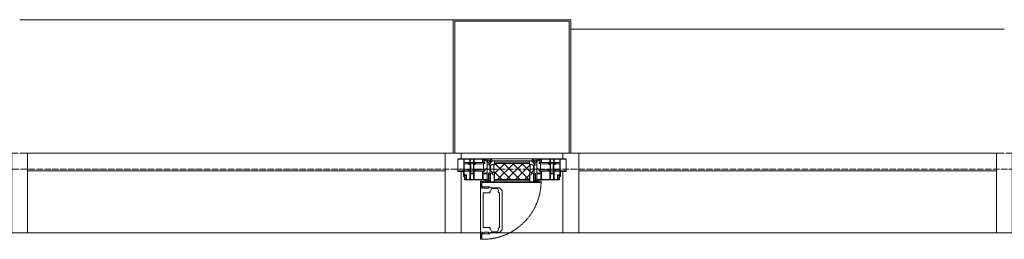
# Model space of a CAD drawing. Header units: millimetres. Extents: x 5617 to 113704, y 7718 to 156189.
# Tile 32 of 48: x 53624 to 56724, y 77379 to 78070. Entities that reach past the tile are written whole.
import ezdxf

# ---------------------------------------------------------------- set-up
doc = ezdxf.new("R2010")
doc.units = ezdxf.units.MM
doc.linetypes.add('-D1-02х01', pattern=[3, 2, -1])
doc.linetypes.add('ADSK_Линия сетки', pattern=[25, 20, -2.5, 0, -2.5])
for name, color, linetype, lineweight in [('Импосты витража', 7, 'Continuous', 18), ('Колонны', 7, 'Continuous', 18), ('Окна', 7, 'Continuous', 18), ('Оси', 7, 'Continuous', 9), ('Панели витража', 7, 'Continuous', 18), ('Элементы узлов', 7, 'Continuous', 18)]:
    doc.layers.add(name, color=color, linetype=linetype, lineweight=lineweight)

# ---------------------------------------------------------------- blocks, each defined once
blk = doc.blocks.new('Rectangular Mullion - R_StandardFrame_50Wx250H-V33-МКСС_K1_L02_4_800_')
at = {"layer": 'Импосты витража', "color": 254, "lineweight": 5, "true_color": 0xcccccc}
for p, q in [((-25, -250), (-25, 0)), ((-25, 0), (0, 0)), ((5, 0), (25, 0)), ((25, 0), (25, -250)), ((25, -250), (-25, -250))]:
    blk.add_line(p, q, dxfattribs=at)
blk = doc.blocks.new('System Panel - A_PAN_Glass-7462876-МКСС_K1_L02_4_800_')
at = {"layer": 'Панели витража', "color": 254, "lineweight": 5, "true_color": 0xcccccc}
for p, q in [((657.5, 55), (-657.5, 55)), ((-657.5, 55), (-657.5, 0)), ((657.5, 0), (657.5, 55)), ((-657.5, 0), (657.5, 0))]:
    blk.add_line(p, q, dxfattribs=at)
blk = doc.blocks.new('Rectangular Mullion - R_StandardFrame_50Wx250H-5317613-МКСС_K1_L02_4_800_')
at = {"layer": 'Импосты витража', "color": 254, "lineweight": 5, "true_color": 0xcccccc}
blk.add_line((16360, 77400), (17675, 77400), dxfattribs=at)
blk = doc.blocks.new('Rectangular Mullion - R_StandardFrame_50Wx250H-7462869-МКСС_K1_L02_4_800_')
at = {"layer": 'Импосты витража', "color": 254, "lineweight": 5, "true_color": 0xcccccc}
for p, q in [((-25, -250), (-25, 0)), ((-25, 0), (-5, 0)), ((0, 0), (25, 0)), ((25, 0), (25, -250)), ((25, -250), (-25, -250))]:
    blk.add_line(p, q, dxfattribs=at)
blk = doc.blocks.new('A_PAN_Створка - 383мм П-7_2-V39-МКСС_K1_L02_4_800_')
at = {"layer": 'Панели витража', "lineweight": 5, "true_color": 0xcccccc}
h = blk.add_hatch(dxfattribs=at)
h.set_pattern_fill('FP_12', color=254, style=0, pattern_type=2)
h.set_pattern_definition([(225, (37750, 77650), (14.1421356, -14.1421356), []), (315, (37750, 77650), (14.1421356, 14.1421356), [])])
h.paths.add_polyline_path([(-53.6, 82.7), (-54.6, 81.8), (-54.6, 63.4), (-57.2, 60.8), (-57.2, 36.4), (-54.9, 34.1), (-54.5, 31.8), (54.5, 31.8), (54.9, 34.1), (57.2, 36.4), (57.2, 60.8), (54.6, 63.4), (53.6, 82.7)])
at = {"layer": 'Окна', "color": 7, "lineweight": 5, "true_color": 0xf4f4f4}
for p, q in [((39.7, 249), (31.1, 240.4)), ((70.1, 249), (39.7, 249)), ((70.1, 252.9), (70.1, 249)), ((95.1, 252.9), (70.1, 252.9)), ((74.1, 248.4), (74.1, 252.9)), ((89.1, 248.4), (74.1, 248.4)), ((89.1, 252.9), (89.1, 248.4)), ((93.1, 248.4), (93.1, 252.9)), ((97.9, 248.4), (93.1, 248.4)), ((95.1, 270.5), (95.1, 252.9)), ((99.6, 270.5), (95.1, 270.5)), ((97.9, 262.4), (95.1, 262.4)), ((97.9, 262.4), (97.9, 248.4)), ((99.6, 270.5), (99.6, 87.5)), ((31.1, 117.6), (31.1, 240.4)), ((41.4, 234.2), (39.1, 233.8)), ((39.1, 179), (39.1, 233.8)), ((41.4, 234.2), (43.5, 236.3)), ((45, 244.7), (42.3, 239.8)), ((42.3, 239.8), (43.5, 236.3)), ((45.9, 246.8), (45, 244.7)), ((63.3, 246.8), (45.9, 246.8)), ((64.1, 245), (63.3, 246.8)), ((64.1, 245), (66.7, 241)), ((66.7, 241), (68.6, 239.7)), ((68.6, 239.7), (68.6, 236.4)), ((68.6, 236.4), (71.1, 233.9)), ((71.1, 233.9), (89.5, 233.9)), ((89.5, 233.9), (90.6, 232.8)), ((90.6, 125.2), (90.6, 232.8)), ((39.1, 179), (39.1, 124.2)), ((41.4, 123.8), (39.1, 124.2)), ((68.6, 121.6), (71.1, 124.1)), ((71.1, 124.1), (89.5, 124.1)), ((89.5, 124.1), (90.6, 125.2)), ((39.7, 109), (31.1, 117.6)), ((70.1, 109), (39.7, 109)), ((41.4, 123.8), (43.5, 121.7)), ((42.3, 118.2), (43.5, 121.7)), ((45, 113.3), (42.3, 118.2)), ((45.9, 111.2), (45, 113.3)), ((63.3, 111.2), (45.9, 111.2)), ((64.1, 113), (63.3, 111.2)), ((64.1, 113), (66.7, 117)), ((66.7, 117), (68.6, 118.3)), ((68.6, 118.3), (68.6, 121.6)), ((70.1, 105.1), (70.1, 109)), ((95.1, 105.1), (70.1, 105.1)), ((74.1, 109.6), (74.1, 105.1)), ((89.1, 109.6), (74.1, 109.6)), ((89.1, 105.1), (89.1, 109.6)), ((93.1, 109.6), (93.1, 105.1)), ((97.9, 109.6), (93.1, 109.6)), ((95.1, 87.5), (95.1, 105.1)), ((97.9, 95.6), (95.1, 95.6)), ((97.9, 95.6), (97.9, 109.6)), ((99.6, 87.5), (95.1, 87.5))]:
    blk.add_line(p, q, dxfattribs=at)
at = {"layer": 'Окна', "color": 254, "lineweight": 5, "true_color": 0xcccccc}
for p, q in [((-153, 73.5), (-150, 73.5)), ((-153, 60), (-153, 73.5)), ((-152, 20), (-152, 73.5)), ((-150.5, 69.5), (-150.5, 73.5)), ((-145, 69.5), (-150.5, 69.5)), ((-150.5, 33.6), (-150.5, 68)), ((-150.5, 68), (-143.5, 68)), ((-150, 84), (-78, 84)), ((-150, 73.5), (-150, 84)), ((-148.5, 82.5), (-132.4, 82.5)), ((-148.5, 81), (-148.5, 82.5)), ((-143.5, 81), (-148.5, 81)), ((-145, 69.5), (-145, 79.5)), ((-143.5, 68), (-143.5, 81)), ((-132.4, 56.6), (-132.4, 82.5)), ((-131, 82.5), (-120.8, 82.5)), ((-131, 82.5), (-131, 64.6)), ((-131, 64.6), (-120.8, 64.6)), ((-131, 56.5), (-131, 62.6)), ((-120.8, 62.6), (-131, 62.6)), ((-120.8, 82.5), (-120.8, 64.6)), ((-120.8, 56.5), (-120.8, 62.6)), ((-119.3, 82.5), (-92.5, 82.5)), ((-119.3, 56.6), (-119.3, 82.5)), ((-92.5, 56.6), (-92.5, 82.5)), ((-91.5, 92), (91.5, 92)), ((-91.5, 87.5), (-91.5, 92)), ((-73.9, 87.5), (-91.5, 87.5)), ((-90.8, 82.5), (-79.5, 82.5)), ((-90.8, 64.6), (-90.8, 82.5)), ((-80.1, 64.6), (-90.8, 64.6)), ((-90.8, 62.7), (-90.8, 56.6)), ((-80.4, 62.7), (-90.8, 62.7)), ((-85, 84), (-85, 87.5)), ((-85, 87.5), (-78, 87.5)), ((-78, 84), (-85, 84)), ((-80.4, 61.1), (-80.4, 62.7)), ((-80.1, 66.1), (-80.1, 64.6)), ((-78, 66.1), (-80.1, 66.1)), ((-79.5, 82.5), (-79.5, 80.6)), ((-79.5, 80.6), (-78, 80.6)), ((-78, 87.5), (-78, 84)), ((-78, 84), (-73.9, 84)), ((-78, 84), (-78, 23.5)), ((-78, 66.1), (-78, 61.1)), ((-73.9, 62.5), (-73.9, 87.5)), ((-70, 62.5), (-73.9, 62.5)), ((-70, 32.1), (-70, 62.5)), ((70, 62.5), (70, 32.1)), ((73.9, 62.5), (70, 62.5)), ((73.9, 87.5), (73.9, 62.5)), ((91.5, 87.5), (73.9, 87.5)), ((73.9, 84), (78, 84)), ((78, 87.5), (78, 84)), ((85, 87.5), (78, 87.5)), ((78, 84), (85, 84)), ((78, 84), (150, 84)), ((78, 23.5), (78, 84)), ((79.5, 80.6), (78, 80.6)), ((78, 66.1), (78, 61.1)), ((78, 66.1), (80.1, 66.1)), ((90.8, 82.5), (79.5, 82.5)), ((79.5, 82.5), (79.5, 80.6)), ((80.1, 66.1), (80.1, 64.6)), ((80.1, 64.6), (90.8, 64.6)), ((80.4, 62.7), (90.8, 62.7)), ((80.4, 61.1), (80.4, 62.7)), ((85, 84), (85, 87.5)), ((90.8, 64.6), (90.8, 82.5)), ((90.8, 62.7), (90.8, 56.6)), ((91.5, 92), (91.5, 87.5)), ((119.3, 82.5), (92.5, 82.5)), ((92.5, 56.6), (92.5, 82.5)), ((119.3, 56.6), (119.3, 82.5)), ((120.8, 82.5), (120.8, 64.6)), ((131, 82.5), (120.8, 82.5)), ((131, 64.6), (120.8, 64.6)), ((120.8, 56.5), (120.8, 62.6)), ((120.8, 62.6), (131, 62.6)), ((131, 82.5), (131, 64.6)), ((131, 56.5), (131, 62.6)), ((132.4, 56.6), (132.4, 82.5)), ((148.5, 82.5), (132.4, 82.5)), ((143.5, 81), (148.5, 81)), ((143.5, 68), (143.5, 81)), ((150.5, 68), (143.5, 68)), ((145, 69.5), (145, 79.5)), ((145, 69.5), (150.5, 69.5)), ((148.5, 81), (148.5, 82.5)), ((150, 84), (150, 73.5)), ((150, 73.5), (153, 73.5)), ((150.5, 69.5), (150.5, 73.5)), ((150.5, 33.6), (150.5, 68)), ((152, 20), (152, 73.5)), ((153, 73.5), (153, 60)), ((-171, 57), (-156, 57)), ((-171, 17), (-171, 57)), ((-171, 55.5), (-152, 55.5)), ((-150.5, 56.6), (-132.4, 56.6)), ((-136.4, 52.4), (-150.5, 52.4)), ((-136.3, 33.6), (-150.5, 33.6)), ((-137.2, 54.8), (-135.8, 50.8)), ((-132.5, 54.8), (-137.2, 54.8)), ((-137.2, 31), (-135.8, 35)), ((-132.1, 49), (-135.8, 50.8)), ((-132.1, 36.8), (-135.8, 35)), ((-132.5, 53.8), (-133.4, 52)), ((-133.4, 52), (-130.1, 50.4)), ((-133.4, 33.7), (-130.1, 35.3)), ((-132.5, 31.9), (-133.4, 33.7)), ((-132.5, 53.8), (-132.5, 54.8)), ((-132.5, 31.9), (-132.5, 31)), ((-132.1, 49), (-132.1, 36.8)), ((-131, 56.5), (-120.8, 56.5)), ((-131, 55.1), (-131, 52.7)), ((-120.8, 55.1), (-131, 55.1)), ((-129.4, 51.1), (-131, 52.7)), ((-129.4, 34.6), (-131, 33)), ((-131, 30.9), (-131, 33)), ((-130.1, 50.4), (-129.4, 51.1)), ((-130.1, 35.3), (-130.1, 50.4)), ((-130.1, 35.3), (-129.4, 34.6)), ((-122.4, 51.1), (-120.8, 52.7)), ((-121.7, 50.4), (-122.4, 51.1)), ((-121.7, 35.3), (-122.4, 34.6)), ((-122.4, 34.6), (-120.8, 33)), ((-118.4, 52), (-121.7, 50.4)), ((-121.7, 35.3), (-121.7, 50.4)), ((-118.4, 33.7), (-121.7, 35.3)), ((-120.8, 55.1), (-120.8, 52.7)), ((-120.8, 30.9), (-120.8, 33)), ((-119.7, 49), (-115.9, 50.8)), ((-119.7, 49), (-119.7, 36.8)), ((-119.7, 36.8), (-115.9, 35)), ((-92.5, 56.6), (-119.3, 56.6)), ((-119.3, 54.8), (-114.6, 54.8)), ((-119.3, 53.8), (-119.3, 54.8)), ((-119.3, 53.8), (-118.4, 52)), ((-119.3, 31.9), (-118.4, 33.7)), ((-119.3, 31.9), (-119.3, 31)), ((-114.6, 54.8), (-115.9, 50.8)), ((-114.6, 31), (-115.9, 35)), ((-94.1, 33.5), (-115.4, 33.5)), ((-94.1, 52.5), (-115.3, 52.5)), ((-89.9, 50.9), (-94.1, 52.5)), ((-89.9, 35.1), (-94.1, 33.5)), ((-90.8, 56.6), (-85.9, 56.6)), ((-89.9, 52.2), (-88.6, 53.5)), ((-89.9, 52.2), (-89.9, 50.9)), ((-89.9, 35.1), (-89.9, 50.9)), ((-89.9, 32.5), (-89.9, 35.1)), ((-85.9, 32.5), (-89.9, 32.5)), ((-85.9, 53.5), (-88.6, 53.5)), ((-85.9, 56.6), (-85.9, 53.5)), ((-85.9, 53.5), (-78, 45.6)), ((-85.9, 29.4), (-85.9, 32.5)), ((-70, 33.8), (-83.4, 20.4)), ((-78, 61.1), (-80.4, 61.1)), ((-78, 45.6), (-78, 36.8)), ((-78, 36.8), (-70, 36.8)), ((-70, 36.8), (-70, 33.8)), ((-61.4, 23.5), (-70, 32.1)), ((70, 32.1), (61.4, 23.5)), ((70, 36.8), (70, 33.8)), ((78, 36.8), (70, 36.8)), ((70, 33.8), (83.4, 20.4)), ((78, 61.1), (80.4, 61.1)), ((85.9, 53.5), (78, 45.6)), ((78, 45.6), (78, 36.8)), ((85.9, 56.6), (85.9, 53.5)), ((90.8, 56.6), (85.9, 56.6)), ((85.9, 53.5), (88.6, 53.5)), ((85.9, 32.5), (89.9, 32.5)), ((85.9, 29.4), (85.9, 32.5)), ((89.9, 52.2), (88.6, 53.5)), ((89.9, 50.9), (94.1, 52.5)), ((89.9, 52.2), (89.9, 50.9)), ((89.9, 35.1), (89.9, 50.9)), ((89.9, 35.1), (94.1, 33.5)), ((89.9, 32.5), (89.9, 35.1)), ((92.5, 56.6), (119.3, 56.6)), ((94.1, 52.5), (115.3, 52.5)), ((94.1, 33.5), (115.4, 33.5)), ((114.6, 54.8), (115.9, 50.8)), ((119.3, 54.8), (114.6, 54.8)), ((114.6, 31), (115.9, 35)), ((119.7, 49), (115.9, 50.8)), ((119.7, 36.8), (115.9, 35)), ((119.3, 53.8), (118.4, 52)), ((118.4, 52), (121.7, 50.4)), ((118.4, 33.7), (121.7, 35.3)), ((119.3, 31.9), (118.4, 33.7)), ((119.3, 53.8), (119.3, 54.8)), ((119.3, 31.9), (119.3, 31)), ((119.7, 49), (119.7, 36.8)), ((131, 56.5), (120.8, 56.5)), ((120.8, 55.1), (120.8, 52.7)), ((120.8, 55.1), (131, 55.1)), ((122.4, 51.1), (120.8, 52.7)), ((122.4, 34.6), (120.8, 33)), ((120.8, 30.9), (120.8, 33)), ((121.7, 50.4), (122.4, 51.1)), ((121.7, 35.3), (121.7, 50.4)), ((121.7, 35.3), (122.4, 34.6)), ((129.4, 51.1), (131, 52.7)), ((130.1, 50.4), (129.4, 51.1)), ((130.1, 35.3), (129.4, 34.6)), ((129.4, 34.6), (131, 33)), ((133.4, 52), (130.1, 50.4)), ((130.1, 35.3), (130.1, 50.4)), ((133.4, 33.7), (130.1, 35.3)), ((131, 55.1), (131, 52.7)), ((131, 30.9), (131, 33)), ((132.1, 49), (135.8, 50.8)), ((132.1, 49), (132.1, 36.8)), ((132.1, 36.8), (135.8, 35)), ((150.5, 56.6), (132.4, 56.6)), ((132.5, 54.8), (137.2, 54.8)), ((132.5, 53.8), (132.5, 54.8)), ((132.5, 53.8), (133.4, 52)), ((132.5, 31.9), (133.4, 33.7)), ((132.5, 31.9), (132.5, 31)), ((137.2, 54.8), (135.8, 50.8)), ((137.2, 31), (135.8, 35)), ((136.3, 33.6), (150.5, 33.6)), ((136.4, 52.4), (150.5, 52.4)), ((171, 55.5), (152, 55.5)), ((156, 57), (171, 57)), ((171, 57), (171, 17)), ((-171, 18.5), (-153.5, 18.5)), ((-67.9, 17), (-171, 17)), ((-153.5, 18.5), (-152, 20)), ((-150.5, 29.4), (-132.4, 29.4)), ((-150.5, 17), (-150.5, 29.4)), ((-132.4, 18.6), (-150.5, 18.6)), ((-132.5, 31), (-137.2, 31)), ((-132.4, 29.4), (-132.4, 18.6)), ((-120.8, 30.9), (-131, 30.9)), ((-131, 29.5), (-120.8, 29.5)), ((-131, 18.2), (-131, 29.5)), ((-120.8, 18.2), (-131, 18.2)), ((-120.8, 18.2), (-120.8, 29.5)), ((-119.3, 31), (-114.6, 31)), ((-92.5, 29.4), (-119.3, 29.4)), ((-119.3, 29.4), (-119.3, 18.6)), ((-119.3, 18.6), (-92.5, 18.6)), ((-92.5, 18.6), (-92.5, 29.4)), ((-90.8, 18.5), (-90.8, 29.4)), ((-90.8, 29.4), (-85.9, 29.4)), ((-87.3, 18.5), (-90.8, 18.5)), ((-87.3, 21.9), (-85.9, 21.9)), ((-87.3, 20.4), (-87.3, 21.9)), ((-87.3, 20.4), (-87.3, 18.5)), ((-84.8, 20.4), (-87.3, 20.4)), ((-85.9, 21.9), (-85.9, 29.4)), ((-85.9, 18.2), (-85.9, 20.4)), ((-75.9, 18.2), (-85.9, 18.2)), ((-83.4, 20.4), (-84.8, 20.4)), ((-78, 23.5), (-67.9, 23.5)), ((-75.9, 23.5), (-73, 23.5)), ((-75.9, 21.5), (-75.9, 23.5)), ((-75.9, 21.5), (-75.9, 18.2)), ((-74.9, 21.5), (-75.9, 21.5)), ((-74.9, 17.9), (-74.9, 21.5)), ((-68.9, 17.9), (-74.9, 17.9)), ((-67.2, 29.3), (-73, 23.5)), ((-68.9, 21.5), (-68.9, 17.9)), ((-67.9, 21.5), (-68.9, 21.5)), ((-67.9, 23.5), (-64.6, 26.8)), ((-67.9, 23.5), (-64.6, 26.8)), ((-67.9, 21.5), (-67.9, 23.5)), ((-67.9, 17), (-67.9, 23.5)), ((-61.4, 23.5), (-67.9, 17)), ((67.9, 17), (-67.9, 17)), ((-67.9, 17), (67.9, 17)), ((-64.6, 26.8), (-67.2, 29.3)), ((-64.6, 26.8), (-61.4, 23.5)), ((61.4, 23.5), (-61.4, 23.5)), ((61.4, 23.5), (64.6, 26.8)), ((67.9, 17), (61.4, 23.5)), ((64.6, 26.8), (67.2, 29.3)), ((67.9, 23.5), (64.6, 26.8)), ((64.6, 26.8), (67.9, 23.5)), ((67.2, 29.3), (73, 23.5)), ((67.9, 21.5), (67.9, 23.5)), ((67.9, 23.5), (67.9, 17)), ((67.9, 23.5), (78, 23.5)), ((67.9, 21.5), (68.9, 21.5)), ((171, 17), (67.9, 17)), ((68.9, 21.5), (68.9, 17.9)), ((68.9, 17.9), (74.9, 17.9)), ((75.9, 23.5), (73, 23.5)), ((74.9, 21.5), (75.9, 21.5)), ((74.9, 17.9), (74.9, 21.5)), ((75.9, 21.5), (75.9, 23.5)), ((75.9, 21.5), (75.9, 18.2)), ((75.9, 18.2), (85.9, 18.2)), ((83.4, 20.4), (84.8, 20.4)), ((84.8, 20.4), (87.3, 20.4)), ((85.9, 21.9), (85.9, 29.4)), ((90.8, 29.4), (85.9, 29.4)), ((87.3, 21.9), (85.9, 21.9)), ((85.9, 18.2), (85.9, 20.4)), ((87.3, 20.4), (87.3, 21.9)), ((87.3, 20.4), (87.3, 18.5)), ((87.3, 18.5), (90.8, 18.5)), ((90.8, 18.5), (90.8, 29.4)), ((92.5, 18.6), (92.5, 29.4)), ((92.5, 29.4), (119.3, 29.4)), ((119.3, 18.6), (92.5, 18.6)), ((119.3, 31), (114.6, 31)), ((119.3, 29.4), (119.3, 18.6)), ((120.8, 30.9), (131, 30.9)), ((120.8, 18.2), (120.8, 29.5)), ((131, 29.5), (120.8, 29.5)), ((120.8, 18.2), (131, 18.2)), ((131, 18.2), (131, 29.5)), ((150.5, 29.4), (132.4, 29.4)), ((132.4, 29.4), (132.4, 18.6)), ((132.4, 18.6), (150.5, 18.6)), ((132.5, 31), (137.2, 31)), ((150.5, 17), (150.5, 29.4)), ((153.5, 18.5), (152, 20)), ((171, 18.5), (153.5, 18.5))]:
    blk.add_line(p, q, dxfattribs=at)
at = {"layer": 'Окна', "color": 254, "linetype": '-D1-02х01', "lineweight": 5, "true_color": 0xcccccc}
blk.add_arc((91.4, 87.5), 183, 88.8555, 178.5909, dxfattribs=at)
at = {"layer": 'Окна', "color": 254, "lineweight": 5, "true_color": 0xcccccc}
for centre, start, end in [((-156, 60), 270, 360), ((156, 60), 180, 270)]:
    blk.add_arc(centre, 3, start, end, dxfattribs=at)
at = {"layer": 'Элементы узлов', "color": 254, "lineweight": 5, "true_color": 0xcccccc}
for p, q in [((-91.5, 92), (-91.5, 87.5)), ((-91.5, 92), (91.5, 92)), ((-91.5, 87.5), (-73.9, 87.5)), ((-83.4, 90.3), (-69.4, 90.3)), ((-83.4, 90.3), (-83.4, 87.5)), ((-73.9, 87.5), (-73.9, 62.5)), ((-69.4, 85.5), (-73.9, 85.5)), ((-73.9, 81.5), (-69.4, 81.5)), ((-69.4, 66.5), (-73.9, 66.5)), ((-73.9, 62.5), (-70, 62.5)), ((-70, 62.5), (-70, 32.1)), ((-69.4, 90.3), (-69.4, 85.5)), ((-69.4, 81.5), (-69.4, 66.5)), ((-67.9, 89.3), (-66.9, 90.3)), ((-67.9, 62.5), (-67.9, 89.3)), ((-61.7, 62.5), (-67.9, 62.5)), ((-66.9, 90.3), (-57.4, 90.3)), ((-60.1, 67.7), (-61.7, 64.9)), ((-61.7, 64.9), (-61.7, 62.5)), ((-56.4, 67.7), (-60.1, 67.7)), ((-57.4, 90.3), (-56.4, 89.4)), ((-57.4, 61), (-54.9, 63.5)), ((-54.6, 63.4), (-57.2, 60.8)), ((-56.4, 89.4), (-56.4, 67.7)), ((-53.9, 90.3), (-54.9, 89.3)), ((-54.9, 89.3), (-54.9, 85.6)), ((-54.9, 85.6), (-53.9, 84.6)), ((-54.9, 81.9), (-53.8, 83)), ((-54.9, 63.5), (-54.9, 81.9)), ((-53.6, 82.7), (-54.6, 81.8)), ((-54.6, 81.8), (-54.6, 63.4)), ((53.9, 90.3), (-53.9, 90.3)), ((-53.9, 84.6), (53.9, 84.6)), ((53.8, 83), (-53.8, 83)), ((53.6, 82.7), (-53.6, 82.7)), ((54.6, 81.8), (53.6, 82.7)), ((54.9, 81.9), (53.8, 83)), ((53.9, 90.3), (54.9, 89.3)), ((54.9, 85.6), (53.9, 84.6)), ((54.6, 63.4), (54.6, 81.8)), ((57.2, 60.8), (54.6, 63.4)), ((54.9, 89.3), (54.9, 85.6)), ((54.9, 63.5), (54.9, 81.9)), ((57.4, 61), (54.9, 63.5)), ((57.4, 90.3), (56.4, 89.4)), ((56.4, 89.4), (56.4, 67.7)), ((56.4, 67.7), (60.1, 67.7)), ((66.9, 90.3), (57.4, 90.3)), ((60.1, 67.7), (61.7, 64.9)), ((61.7, 64.9), (61.7, 62.5)), ((61.7, 62.5), (67.9, 62.5)), ((67.9, 89.3), (66.9, 90.3)), ((67.9, 62.5), (67.9, 89.3)), ((69.4, 90.3), (69.4, 85.5)), ((83.4, 90.3), (69.4, 90.3)), ((69.4, 85.5), (73.9, 85.5)), ((69.4, 81.5), (69.4, 66.5)), ((73.9, 81.5), (69.4, 81.5)), ((69.4, 66.5), (73.9, 66.5)), ((70, 62.5), (70, 32.1)), ((73.9, 62.5), (70, 62.5)), ((91.5, 87.5), (73.9, 87.5)), ((73.9, 87.5), (73.9, 62.5)), ((83.4, 90.3), (83.4, 87.5)), ((91.5, 92), (91.5, 87.5)), ((-70, 32.1), (-61.4, 23.5)), ((-66, 56.5), (-67.8, 55.7)), ((-67.8, 55.7), (-67.8, 38.3)), ((-67.8, 38.3), (-65.7, 37.4)), ((-66, 56.5), (-62, 59.1)), ((-65.7, 37.4), (-60.8, 34.7)), ((-62, 59.1), (-60.7, 61)), ((-60.8, 34.7), (-57.3, 35.9)), ((-60.7, 61), (-57.4, 61)), ((-55.2, 33.8), (-57.3, 35.9)), ((-57.2, 60.8), (-57.2, 36.4)), ((-57.2, 36.4), (-54.9, 34.1)), ((-55.2, 33.8), (-54.8, 31.5)), ((-54.9, 34.1), (-54.5, 31.8)), ((0, 31.5), (-54.8, 31.5)), ((-54.5, 31.8), (54.5, 31.8)), ((0, 31.5), (54.8, 31.5)), ((54.5, 31.8), (54.9, 34.1)), ((55.2, 33.8), (54.8, 31.5)), ((54.9, 34.1), (57.2, 36.4)), ((55.2, 33.8), (57.3, 35.9)), ((57.2, 36.4), (57.2, 60.8)), ((60.8, 34.7), (57.3, 35.9)), ((60.7, 61), (57.4, 61)), ((62, 59.1), (60.7, 61)), ((65.7, 37.4), (60.8, 34.7)), ((70, 32.1), (61.4, 23.5)), ((66, 56.5), (62, 59.1)), ((67.8, 38.3), (65.7, 37.4)), ((66, 56.5), (67.8, 55.7)), ((67.8, 55.7), (67.8, 38.3)), ((61.4, 23.5), (-61.4, 23.5)), ((-53.9, 30.5), (-54.9, 29.5)), ((-54.9, 29.5), (-54.9, 25.8)), ((-54.9, 25.8), (-53.9, 24.8)), ((53.9, 30.5), (-53.9, 30.5)), ((-53.9, 24.8), (53.9, 24.8)), ((53.9, 30.5), (54.9, 29.5)), ((54.9, 25.8), (53.9, 24.8)), ((54.9, 29.5), (54.9, 25.8))]:
    blk.add_line(p, q, dxfattribs=at)
blk = doc.blocks.new('Rectangular Mullion - R_StandardFrame_50Wx250H-V35-МКСС_K1_L02_4_800_')
at = {"layer": 'Импосты витража', "color": 254, "lineweight": 5, "true_color": 0xcccccc}
for p, q in [((15990, 77650), (16310, 77650)), ((15990, 77400), (16050.4, 77400)), ((16079.9, 77400), (16310, 77400))]:
    blk.add_line(p, q, dxfattribs=at)
blk = doc.blocks.new('Rectangular Mullion - R_StandardFrame_50Wx250H-V36-МКСС_K1_L02_4_800_')
at = {"layer": 'Импосты витража', "color": 254, "lineweight": 5, "true_color": 0xcccccc}
for p, q in [((-25, -250), (-25, 0)), ((-25, 0), (0, 0)), ((5, 0), (25, 0)), ((25, 0), (25, -17)), ((25, -57), (25, -250)), ((25, -250), (-25, -250))]:
    blk.add_line(p, q, dxfattribs=at)
blk = doc.blocks.new('Rectangular Mullion - R_StandardFrame_50Wx250H-V37-МКСС_K1_L02_4_800_')
at = {"layer": 'Импосты витража', "color": 254, "lineweight": 5, "true_color": 0xcccccc}
for p, q in [((-25, -17), (-25, 0)), ((-25, 0), (-5, 0)), ((0, 0), (25, 0)), ((25, 0), (25, -250)), ((-25, -250), (-25, -57)), ((25, -250), (-25, -250))]:
    blk.add_line(p, q, dxfattribs=at)
blk = doc.blocks.new('A_SLK_PAN_Type1 - Прямой тип панели Ф-1_1-7441525-МКСС_K1_L02_4_800_')
at = {"layer": 'Колонны', "color": 254, "lineweight": 5, "true_color": 0xcccccc}
for p, q in [((-185, 420), (185, 420)), ((-185, 0), (-185, 420)), ((-180, 415), (-180, 0)), ((180, 415), (-180, 415)), ((180, 0), (180, 415)), ((185, 420), (185, 0)), ((-180, 0), (-185, 0)), ((185, 0), (180, 0))]:
    blk.add_line(p, q, dxfattribs=at)
blk = doc.blocks.new('A_OGR_PAN_Отлив - A_OGR_PAN_Отлив-5755880-МКСС_K1_L02_4_800_')
at = {"layer": 'Колонны', "color": 254, "lineweight": 5, "true_color": 0xcccccc}
blk.add_line((-682.5, -420), (682.5, -420), dxfattribs=at)
blk = doc.blocks.new('A_OGR_PAN_Отлив - A_OGR_PAN_Отлив-5755890-МКСС_K1_L02_4_800_')
at = {"layer": 'Колонны', "color": 254, "lineweight": 5, "true_color": 0xcccccc}
blk.add_line((-682.5, -390), (682.5, -390), dxfattribs=at)
blk = doc.blocks.new('135_SLK_K1_AR_FCD_rvt-1-МКСС_K1_L02_4_800_')
at = {"layer": 'Импосты витража', "color": 254, "lineweight": 5, "true_color": 0xcccccc, "extrusion": (0, 0, -1)}
for name, p in [('Rectangular Mullion - R_StandardFrame_50Wx250H-V33-МКСС_K1_L02_4_800_', (-36200, 77650)), ('Rectangular Mullion - R_StandardFrame_50Wx250H-V37-МКСС_K1_L02_4_800_', (-37565, 77650)), ('Rectangular Mullion - R_StandardFrame_50Wx250H-V36-МКСС_K1_L02_4_800_', (-37935, 77650)), ('Rectangular Mullion - R_StandardFrame_50Wx250H-7462869-МКСС_K1_L02_4_800_', (-39300, 77650))]:
    blk.add_blockref(name, p, dxfattribs=at)
at = {"layer": 'Импосты витража', "color": 254, "lineweight": 5, "true_color": 0xcccccc}
for name, p in [('Rectangular Mullion - R_StandardFrame_50Wx250H-V35-МКСС_K1_L02_4_800_', (21600, 0)), ('Rectangular Mullion - R_StandardFrame_50Wx250H-5317613-МКСС_K1_L02_4_800_', (19865, 0)), ('Rectangular Mullion - R_StandardFrame_50Wx250H-5317613-МКСС_K1_L02_4_800_', (21600, 0))]:
    blk.add_blockref(name, p, dxfattribs=at)
at = {"layer": 'Колонны', "color": 254, "lineweight": 5, "true_color": 0xcccccc, "rotation": 180}
for name, p in [('A_OGR_PAN_Отлив - A_OGR_PAN_Отлив-5755880-МКСС_K1_L02_4_800_', (36882.5, 77650)), ('A_OGR_PAN_Отлив - A_OGR_PAN_Отлив-5755890-МКСС_K1_L02_4_800_', (38617.5, 77650))]:
    blk.add_blockref(name, p, dxfattribs=at)
at = {"layer": 'Колонны', "color": 254, "lineweight": 5, "true_color": 0xcccccc}
blk.add_blockref('A_SLK_PAN_Type1 - Прямой тип панели Ф-1_1-7441525-МКСС_K1_L02_4_800_', (37750, 77650), dxfattribs=at)
at = {"layer": 'Панели витража', "color": 254, "lineweight": 5, "true_color": 0xcccccc, "rotation": 180}
for name, p in [('System Panel - A_PAN_Glass-7462876-МКСС_K1_L02_4_800_', (36882.5, 77650)), ('A_PAN_Створка - 383мм П-7_2-V39-МКСС_K1_L02_4_800_', (37750, 77650)), ('System Panel - A_PAN_Glass-7462876-МКСС_K1_L02_4_800_', (38617.5, 77650))]:
    blk.add_blockref(name, p, dxfattribs=at)

msp = doc.modelspace()

# ---------------------------------------------------------------- linework, layer by layer
at = {"layer": 'Оси', "linetype": 'ADSK_Линия сетки'}
msp.add_line((80704.2, 77600), (26311.9, 77600), dxfattribs=at)

# ---------------------------------------------------------------- block references
at = {"lineweight": 5}
msp.add_blockref('135_SLK_K1_AR_FCD_rvt-1-МКСС_K1_L02_4_800_', (17424.1, 0), dxfattribs=at)

doc.saveas('drawing.dxf')
